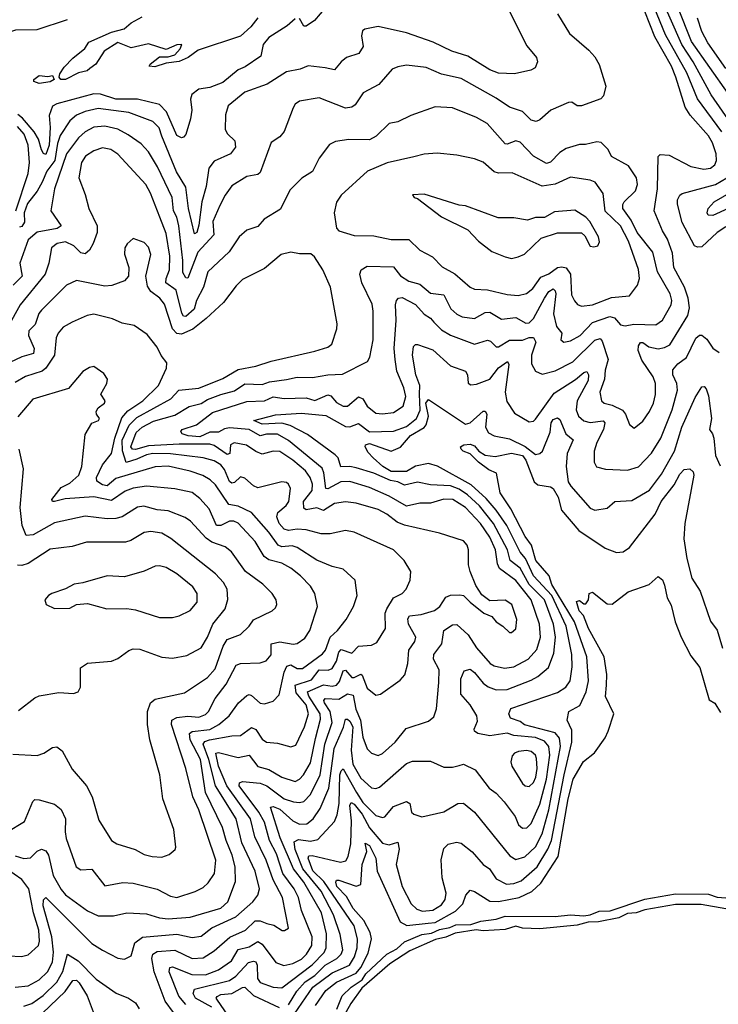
# Model space of a CAD drawing. Extents: x 1246169 to 1426871, y 660025 to 763458.
# Tile 127 of 256: x 1302356 to 1305550, y 698306 to 702808. Entities that reach past the tile are written whole.
import ezdxf

# ---------------------------------------------------------------- set-up
doc = ezdxf.new("R2010")
doc.units = 0

msp = doc.modelspace()

# ---------------------------------------------------------------- linework, layer by layer
at = {"layer": '0CON20XD'}
for points in [[(1305607.8, 702335), (1305518, 702465), (1305435.7, 702615), (1305383.8, 702695), (1305270.6, 702950.6)], [(1304590.6, 702855), (1304675, 702688.8), (1304718.6, 702635), (1304724.2, 702615), (1304712.3, 702587.7), (1304692.5, 702577.5), (1304619.1, 702560.9), (1304545, 702564.1), (1304505, 702579.1), (1304405, 702641.4), (1304331.4, 702665), (1304246, 702706), (1304125, 702748.2), (1303995, 702777.1), (1303934.4, 702765.6), (1303923.3, 702756.7), (1303918.5, 702735), (1303926.2, 702685), (1303906.8, 702653.2), (1303850.8, 702635), (1303825, 702615.6), (1303795, 702579.2), (1303752.2, 702587.8), (1303675, 702596.7), (1303637.9, 702582.1), (1303575, 702570.6), (1303486.7, 702513.3), (1303385, 702477.3), (1303309.2, 702415), (1303296.9, 702373.1), (1303295.5, 702305.5), (1303306.1, 702286.1), (1303339.2, 702255), (1303342.5, 702225), (1303320, 702195), (1303245, 702161.1), (1303220.8, 702129.2), (1303208.1, 702045), (1303188.9, 701975), (1303175, 701868), (1303165.3, 701835), (1303155, 701829.4), (1303127.2, 701945), (1303115, 702043.1), (1303072.4, 702112.4), (1303006.1, 702275), (1302993.1, 702313.1), (1302965, 702342.2), (1302854.5, 702384.5), (1302715, 702401.5), (1302655, 702388.4), (1302615, 702371.2), (1302585, 702345.4), (1302540.9, 702279.1), (1302527.9, 702242.1), (1302517, 702165), (1302479.1, 702115), (1302459.1, 702065), (1302435.1, 702024.9), (1302391.8, 701968.2), (1302375.4, 701925), (1302378, 701882), (1302365, 701862.5), (1302355, 701860)], [(1303756, 702865), (1303703.8, 702805), (1303665, 702778), (1303655, 702778.8), (1303635, 702814)], [(1305567.2, 702295), (1305455, 702446.7), (1305406, 702566), (1305309.6, 702739.6), (1305257.2, 702865)], [(1305595, 702471.2), (1305428.4, 702708.4), (1305365.9, 702865)], [(1301665, 702815.9), (1301798.3, 702798.3), (1301875, 702785.2), (1301976.9, 702736.9), (1302075, 702726.2), (1302185, 702752), (1302295, 702748.2), (1302338.3, 702761.7), (1302435, 702764.1), (1302575, 702809.1)], [(1304815.3, 702835.3), (1304870, 702745), (1304958.5, 702668.5), (1304985, 702638.1), (1305005.9, 702604.1), (1305036.2, 702505), (1305025, 702460), (1305013.8, 702446.2), (1304925, 702413.9), (1304904.7, 702414.7), (1304880.7, 702430.7), (1304865, 702429.2), (1304785.2, 702394.8), (1304735, 702350.4), (1304717.3, 702342.7), (1304695, 702349.2), (1304655, 702388.7), (1304595, 702408.2), (1304535, 702449.4), (1304375, 702538.8), (1304285, 702559.7), (1304215, 702590), (1304125, 702600), (1304085, 702593.3), (1304058.6, 702581.4), (1303998, 702512), (1303926.4, 702473.6), (1303890.4, 702419.6), (1303875, 702408.5), (1303845, 702403.8), (1303725, 702450.6), (1303635, 702436.2), (1303615, 702421.8), (1303605.8, 702405), (1303565, 702296.9), (1303545, 702272), (1303505, 702246.2), (1303455, 702109.1), (1303445, 702100.7), (1303395, 702091.1), (1303325, 702048.1), (1303294.8, 702005.2), (1303271.5, 701958.5), (1303238.7, 701885), (1303243.5, 701825), (1303171, 701745), (1303125, 701627.1), (1303115, 701627.3), (1303102.3, 701652.3), (1303102.4, 701707.6), (1303083.7, 701866.3), (1303074.9, 701904.9), (1303059.2, 701935), (1303052.2, 701995), (1302986.5, 702135), (1302945, 702204.5), (1302910.7, 702240.7), (1302852.1, 702282.1), (1302805, 702307.4), (1302745, 702321.7), (1302695, 702317.6), (1302655, 702295.8), (1302625, 702268.4), (1302569, 702195), (1302514.5, 702035.5), (1302498.8, 701935), (1302544.6, 701865), (1302526.7, 701853.3), (1302435, 701836.8), (1302395, 701801.4), (1302356.8, 701695), (1302367.5, 701635), (1302325.5, 701594.5)], [(1303615, 702812.2), (1303579.4, 702780.6), (1303495, 702727.1), (1303469.5, 702695), (1303457.9, 702642.1), (1303387, 702593), (1303355, 702578.5), (1303285, 702521.6), (1303225, 702498.9), (1303175, 702490.9), (1303143.6, 702466.4), (1303137.2, 702445), (1303142.8, 702395), (1303137.5, 702355), (1303115, 702283.8), (1303105, 702271.2), (1303095, 702268.8), (1303075, 702278), (1303027.5, 702387.5), (1302995, 702421), (1302895, 702444.5), (1302795, 702444.4), (1302725, 702467.5), (1302695, 702468.8), (1302525, 702424.1), (1302506.4, 702413.6), (1302489.7, 702370.3), (1302494.8, 702315), (1302489.9, 702235), (1302475, 702191.2), (1302465, 702195.8), (1302455, 702212.5), (1302441.3, 702261.3), (1302422.3, 702295), (1302368.4, 702358.4), (1302347, 702375)], [(1303445, 702816.2), (1303412, 702775), (1303365, 702733.1), (1303171.4, 702668.6), (1303126, 702635), (1303085, 702617.5), (1303025, 702609.2), (1302973.2, 702593.2), (1302947.5, 702595), (1302952, 702605), (1302995, 702638.1), (1303035, 702638), (1303065, 702647.5), (1303090, 702675), (1303097.5, 702695), (1303075, 702693.3), (1303025, 702672.1), (1302945, 702697.6), (1302865, 702679.1), (1302805, 702704.6), (1302742.5, 702665), (1302703.1, 702605), (1302676, 702585), (1302664.2, 702575), (1302625.2, 702564.8), (1302565.6, 702534.4), (1302544.5, 702534.5), (1302536.9, 702545), (1302539.5, 702560.5), (1302559.5, 702590.5), (1302598.3, 702631.7), (1302653.9, 702676.1), (1302672.5, 702705), (1302775, 702750.8), (1302833.3, 702766.7), (1302865, 702793.8), (1302915, 702822)], [(1304272.7, 699777.3), (1304273.9, 699835), (1304248.2, 699885), (1304249.3, 699905), (1304285.8, 699955), (1304294.5, 700015), (1304335, 700041.3), (1304355, 700043.1), (1304405.8, 699995.8), (1304445, 699936), (1304507.3, 699865), (1304525, 699854.1), (1304573.4, 699843.4), (1304615, 699849), (1304681.5, 699885), (1304721.1, 699928.9), (1304736.7, 699985), (1304733, 700045), (1304695.1, 700155.1), (1304625, 700244.4), (1304549.2, 700299.2), (1304540.2, 700320.2), (1304531.8, 700385), (1304505, 700441.7), (1304463.1, 700505), (1304395, 700578.4), (1304335.9, 700614.1), (1304295, 700615.2), (1304235, 700598.3), (1304185, 700596.9), (1304125, 700583.3), (1304045, 700630.4), (1303955, 700669.3), (1303865, 700696.5), (1303824.7, 700694.7), (1303765, 700663.9), (1303755, 700664.6), (1303747, 700737), (1303738.3, 700758.3), (1303585, 700884.2), (1303535, 700913.2), (1303485, 700913.7), (1303455, 700905.7), (1303405, 700934.1), (1303315, 700941.6), (1303292.1, 700937.9), (1303265, 700921.7), (1303225, 700922.2), (1303178.8, 700901.2), (1303125.8, 700905.8), (1303099.1, 700915), (1303093.1, 700925), (1303098.2, 700935), (1303164, 700956), (1303238, 701012), (1303395, 701062), (1303475, 701066.3), (1303515, 701083.7), (1303565, 701076.9), (1303665, 701079.6), (1303705, 701066.9), (1303765, 701093.1), (1303778.3, 701088.3), (1303805, 701057.4), (1303835, 701040.9), (1303855, 701041.1), (1303905, 701083.2), (1303924.4, 701074.4), (1303945, 701041.8), (1303985, 701008.9), (1304015, 701005.4), (1304065, 701012.5), (1304109.3, 701040.7), (1304121.2, 701085), (1304111.9, 701125), (1304080.7, 701200.7), (1304072, 701255), (1304068.4, 701305), (1304077.4, 701435), (1304073.8, 701505), (1304078.9, 701525), (1304087.5, 701535), (1304105, 701537.4), (1304165, 701505.8), (1304205, 701462.1), (1304235, 701443.8), (1304250, 701425), (1304285, 701390.3), (1304325, 701365.2), (1304435, 701324.6), (1304495, 701343.3), (1304509.1, 701339.1), (1304535, 701312.9), (1304545, 701312.8), (1304595, 701342.9), (1304655, 701343.3), (1304685, 701355.5), (1304705, 701355.2), (1304716.4, 701333.6), (1304695.9, 701275), (1304696.7, 701235), (1304715, 701200.8), (1304745, 701187.5), (1304805, 701203.2), (1304885, 701243.4), (1304985, 701342.8), (1305009.8, 701349.8), (1305018.8, 701338.8), (1305046.5, 701255), (1305033.5, 701205), (1305030.7, 701165), (1305007.9, 701105), (1305015.9, 701065.9), (1305029.2, 701055), (1305065.5, 701045.5), (1305112.3, 701022.3), (1305126, 701005), (1305145, 700956.7), (1305165, 700940.8), (1305205, 700973.1), (1305235, 701016.5), (1305253.7, 701055), (1305263.6, 701095), (1305262.5, 701145), (1305252.2, 701175), (1305201.2, 701251.2), (1305184.1, 701295), (1305185, 701316.9), (1305195, 701331.5), (1305205, 701332.7), (1305233, 701313), (1305275, 701304), (1305305, 701309.2), (1305328.7, 701321.3), (1305411.1, 701455), (1305419.4, 701490.6), (1305413.3, 701535), (1305396, 701586), (1305346.9, 701675), (1305341.3, 701741.3), (1305318.8, 701805), (1305295, 701842.5), (1305257.3, 701935), (1305272.1, 702035), (1305275, 702182.5), (1305285, 702192), (1305325, 702188.5), (1305425, 702136.8), (1305484.8, 702125.2), (1305515, 702129.7), (1305534.6, 702145), (1305541.4, 702165), (1305540.2, 702195), (1305523.4, 702245), (1305505, 702276.6), (1305422.3, 702372.3), (1305398.5, 702408.5), (1305356.9, 702545), (1305335.7, 702595), (1305259.7, 702729.7), (1305214.3, 702845)], [(1305584.1, 702585), (1305502.4, 702702.4), (1305475, 702754), (1305456, 702815)], [(1302445, 702516.2), (1302420, 702525), (1302420, 702535), (1302445, 702553.5), (1302485, 702548.6), (1302505, 702553.3), (1302513.8, 702535), (1302495, 702524.5), (1302445, 702516.2)], [(1305120.3, 701975), (1305172.4, 702025), (1305181.2, 702055), (1305176.7, 702085), (1305140.4, 702140.4), (1305062.1, 702182.1), (1305046.2, 702215), (1305015, 702246.7), (1304995, 702250), (1304942.9, 702237.1), (1304915, 702237.5), (1304855, 702218.8), (1304825, 702201.1), (1304783, 702157), (1304765, 702150), (1304705, 702183.6), (1304645, 702248.2), (1304625, 702254.6), (1304585, 702239.2), (1304575, 702241.2), (1304493.1, 702333.1), (1304445, 702361.2), (1304335, 702405.5), (1304255, 702410), (1304145, 702370), (1304085, 702341.4), (1304045, 702333.8), (1303985.7, 702275), (1303955, 702258.9), (1303860.2, 702259.8), (1303799.3, 702250.7), (1303772, 702238), (1303725, 702174.4), (1303695, 702114.3), (1303646.3, 702083.7), (1303591.7, 702028.3), (1303547.9, 701942.1), (1303473.4, 701896.6), (1303445, 701861.9), (1303395, 701846), (1303358.9, 701815), (1303313.2, 701746.8), (1303215.9, 701655), (1303196.6, 701585), (1303164.5, 701525), (1303154, 701485), (1303115, 701451.8), (1303105, 701453.1), (1303097, 701467), (1303071.6, 701571.6), (1303023.8, 701605), (1303024.8, 701625), (1303040.8, 701665), (1303042.3, 701727.7), (1303025, 701830), (1302996.8, 701905), (1302954.2, 702015), (1302932, 702055), (1302805, 702193.9), (1302772.9, 702215), (1302735, 702222.5), (1302695, 702209.2), (1302656.2, 702185), (1302638.1, 702155), (1302626, 702085), (1302655, 702009.4), (1302671.6, 701945), (1302710, 701865), (1302709.6, 701835), (1302691.7, 701785), (1302675, 701754.7), (1302655, 701737.3), (1302635, 701742.1), (1302603.3, 701775), (1302565, 701792.5), (1302527.1, 701785), (1302500.4, 701765), (1302488.8, 701695), (1302471.5, 701645), (1302357.1, 701505), (1302303, 701405)], [(1302338.5, 701935), (1302394.6, 702105.4), (1302399.8, 702155), (1302393.7, 702235), (1302375.7, 702285), (1302345, 702320.6)], [(1304925, 701498.5), (1304975, 701504.1), (1305062.2, 701537.8), (1305145, 701546.1), (1305180.5, 701595), (1305189.7, 701625), (1305185.9, 701665.9), (1305140.2, 701795), (1305102.7, 701865), (1305033.2, 701933.2), (1305024.1, 702014.1), (1304986.7, 702065), (1304965, 702074.7), (1304875, 702087.8), (1304805, 702056.1), (1304745, 702047), (1304607.9, 702107.9), (1304545, 702107.2), (1304525, 702112.5), (1304475, 702156.7), (1304435, 702172.5), (1304355, 702189.5), (1304265, 702197.9), (1304205, 702193.9), (1304158.2, 702181.8), (1304035.7, 702154.3), (1303946, 702115), (1303825, 702005.5), (1303805, 701973.8), (1303793.3, 701925), (1303803.8, 701855), (1303815, 701843.3), (1303885, 701821.1), (1303975, 701820.6), (1304055, 701802.5), (1304135, 701802.5), (1304185, 701754.4), (1304243.2, 701723.2), (1304288.3, 701678.3), (1304346.1, 701646.1), (1304415.8, 701585), (1304436, 701576), (1304495, 701572.7), (1304585, 701551.6), (1304635, 701547.8), (1304673.6, 701556.4), (1304701.5, 701578.5), (1304738.6, 701631.4), (1304775, 701645.8), (1304814.9, 701675.1), (1304835, 701678.9), (1304855, 701673.7), (1304873.8, 701645), (1304879.6, 701549.6), (1304892.3, 701522.3), (1304906.4, 701506.4), (1304925, 701498.5)], [(1305585, 701861.3), (1305544.6, 701835.4), (1305475, 701770.2), (1305455, 701768.4), (1305440.9, 701775), (1305385, 701880.3), (1305363.6, 701965), (1305364.4, 701985), (1305374.3, 702005.7), (1305385, 702013.2), (1305537.1, 702055), (1305590, 702085)], [(1305595, 701944.5), (1305525, 701913.3), (1305504.2, 701915), (1305500, 701925), (1305504.6, 701945), (1305531.8, 701975), (1305660.5, 702049.5)], [(1304605, 701716.2), (1304635, 701724.2), (1304664.1, 701735.9), (1304740.3, 701809.7), (1304815, 701833.8), (1304924.1, 701834.1), (1304940, 701820), (1304965, 701772.5), (1304980.5, 701769.5), (1305000, 701775), (1305007.1, 701792.9), (1305002.9, 701815), (1304963.6, 701885), (1304945, 701905.5), (1304895, 701937.3), (1304800.8, 701929.2), (1304755, 701904.3), (1304715, 701903.1), (1304677.9, 701892.1), (1304615, 701902.5), (1304543, 701903), (1304395, 701957.5), (1304365, 701960), (1304205, 702010), (1304152.5, 702007.5), (1304160, 701995), (1304175, 701990), (1304285, 701906.7), (1304405, 701846.7), (1304453.3, 701795), (1304515, 701748), (1304575, 701723.8), (1304605, 701716.2)], [(1303059.1, 698269.1), (1303020.5, 698320.5), (1302971, 698455), (1302960.2, 698515), (1302963.8, 698535), (1302985, 698547.2), (1303065, 698553.8), (1303144.7, 698515.3), (1303195, 698519.5), (1303245, 698551.4), (1303316.2, 698613.8), (1303388, 698645), (1303432.8, 698687.2), (1303455, 698688.5), (1303486.2, 698675), (1303518.4, 698668.4), (1303555.9, 698644.1), (1303567, 698643), (1303585.6, 698654.4), (1303558, 698795), (1303514.3, 698875), (1303483.5, 698965), (1303431.5, 699071.5), (1303411.2, 699155), (1303302.8, 699305), (1303265.1, 699395), (1303252.9, 699455), (1303265, 699457.4), (1303354.8, 699434.8), (1303405, 699444.7), (1303445, 699394.2), (1303495, 699380.2), (1303555, 699344.7), (1303615, 699325.3), (1303635, 699335.3), (1303654.2, 699355.8), (1303685, 699410.4), (1303708.3, 699521.7), (1303730.5, 699609.5), (1303730, 699635), (1303677.2, 699715), (1303672.1, 699735), (1303745, 699767), (1303785, 699760.6), (1303805, 699764.8), (1303818, 699782), (1303835, 699831.1), (1303845, 699834.1), (1303875, 699801.1), (1303885, 699800), (1303915, 699816.1), (1303921.6, 699811.6), (1303945, 699751.4), (1303985, 699720.5), (1304005.3, 699724.7), (1304095, 699787.8), (1304117.1, 699812.9), (1304130.7, 699865), (1304135.9, 699925), (1304162, 699965), (1304167.8, 699985), (1304134.4, 700045), (1304130.7, 700069.3), (1304138, 700082), (1304191.8, 700088.2), (1304252.7, 700107.3), (1304276.8, 700125), (1304305, 700168.4), (1304325, 700177.6), (1304368.7, 700178.7), (1304385.8, 700175), (1304415, 700144.5), (1304478.8, 700095), (1304515, 700079.2), (1304535, 700054.4), (1304565.5, 700035.5), (1304595, 700006.2), (1304605, 700006.2), (1304625, 700023.3), (1304629.1, 700065), (1304606.2, 700135), (1304575, 700154.4), (1304505, 700150.8), (1304469.1, 700179.1), (1304441.7, 700221.7), (1304415.3, 700285.3), (1304407.9, 700315), (1304407.8, 700385), (1304401.4, 700405), (1304385, 700425.8), (1304275, 700460), (1304115, 700496.7), (1304081.4, 700511.4), (1304035, 700546.9), (1303995, 700568.1), (1303895, 700598.4), (1303845, 700603.5), (1303795, 700596.5), (1303745, 700563.7), (1303715, 700575.9), (1303665, 700566.4), (1303654.3, 700575), (1303653.9, 700605), (1303692.5, 700655), (1303694.5, 700685), (1303684, 700715), (1303663.4, 700745), (1303604.3, 700794.3), (1303545, 700833.9), (1303515, 700835.8), (1303465, 700822.1), (1303435, 700834.2), (1303393, 700863), (1303336.1, 700873.9), (1303320.3, 700865), (1303316.4, 700825), (1303305, 700820.4), (1303245, 700861.2), (1303225, 700867.7), (1303085, 700868), (1302945, 700859.6), (1302885, 700842.7), (1302871.1, 700845), (1302864.2, 700855), (1302888.6, 700921.4), (1302915, 700945.5), (1302966.8, 700973.2), (1303065, 700999.8), (1303131.1, 701038.9), (1303185, 701053), (1303215, 701071.9), (1303274.9, 701095.1), (1303338.3, 701111.7), (1303385, 701143.2), (1303465, 701140.4), (1303498.2, 701151.8), (1303575, 701163.5), (1303625, 701174.1), (1303695, 701172.4), (1303765, 701184.4), (1303832.5, 701187.5), (1303945.6, 701245), (1303956.4, 701265), (1303972.5, 701345), (1303972.3, 701475), (1303967, 701507), (1303920.6, 701605), (1303911.8, 701645), (1303917.8, 701665), (1303945, 701680.7), (1304065, 701677.5), (1304097.2, 701637.2), (1304135, 701612.8), (1304185, 701599.6), (1304235, 701558.4), (1304295, 701549.6), (1304326.8, 701486.8), (1304355, 701461.5), (1304379.1, 701449.1), (1304435, 701442.2), (1304485, 701469), (1304505, 701470.5), (1304558.6, 701438.6), (1304625, 701446.7), (1304670.3, 701420.3), (1304685, 701422.4), (1304705, 701442.1), (1304754.9, 701535.1), (1304775, 701565.3), (1304795, 701578.1), (1304805, 701567.8), (1304806.9, 701555), (1304796.1, 701463.9), (1304810.2, 701405), (1304834.6, 701375), (1304830, 701345), (1304844.1, 701334.1), (1304875, 701339.3), (1304918.9, 701365), (1304975, 701423.6), (1305055, 701450.7), (1305075, 701445.4), (1305103.5, 701413.5), (1305125, 701408.8), (1305164.1, 701415.9), (1305265, 701412.5), (1305295, 701434.6), (1305334.8, 701505), (1305337.3, 701525), (1305330.2, 701555), (1305271.7, 701655), (1305251.6, 701745), (1305179.8, 701835), (1305151.6, 701891.6), (1305113.2, 701945), (1305113.3, 701963.3), (1305120.3, 701975)], [(1302335, 698384.2), (1302395, 698391), (1302445, 698418.9), (1302483, 698455), (1302505, 698499.5), (1302509.7, 698545), (1302502.9, 698615), (1302463.7, 698756.3), (1302465, 698784), (1302475, 698794.4), (1302685, 698583.8), (1302734.3, 698554.3), (1302805, 698517.5), (1302835, 698513.1), (1302865, 698528), (1302882.6, 698587.4), (1302916.7, 698613.3), (1303075, 698626.6), (1303145, 698611.4), (1303185, 698618.3), (1303235, 698656.1), (1303343.6, 698706.4), (1303422.1, 698775), (1303444.8, 698805.2), (1303451.9, 698835), (1303432.5, 698915), (1303371.5, 699045), (1303345.9, 699155), (1303250.5, 699305), (1303220.7, 699425), (1303195.4, 699495), (1303201.7, 699508.3), (1303224.3, 699515), (1303325, 699534.3), (1303366, 699535), (1303415, 699572.5), (1303435, 699563.3), (1303465, 699518.2), (1303485, 699504.6), (1303535, 699499.6), (1303595, 699483.5), (1303618.3, 699491.7), (1303658.7, 699575), (1303677.1, 699635), (1303666, 699675), (1303620.3, 699730.3), (1303616.1, 699765), (1303689.6, 699790.4), (1303725, 699835.4), (1303765.8, 699834.2), (1303785, 699841.9), (1303805.1, 699875), (1303815, 699917.1), (1303825, 699929), (1303875, 699912), (1303905, 699943.3), (1303965, 699948.5), (1303989.4, 699960.6), (1304028.2, 700025), (1304027.2, 700095), (1304034.1, 700115), (1304065, 700164.6), (1304104.7, 700185.3), (1304122.5, 700205), (1304141.1, 700245), (1304144.4, 700285), (1304113.3, 700335), (1304065, 700384.4), (1303885, 700465.4), (1303845, 700472.3), (1303775, 700457.8), (1303735, 700456.7), (1303665, 700475.8), (1303625, 700478.7), (1303585, 700472.7), (1303565, 700478.4), (1303542.4, 700505), (1303531.1, 700535), (1303536.8, 700555), (1303573.7, 700586.3), (1303586.2, 700605), (1303594.6, 700665), (1303585.5, 700685), (1303575, 700692.5), (1303555, 700695.4), (1303445, 700668.2), (1303425, 700677.1), (1303385, 700712.7), (1303365, 700718.5), (1303338.3, 700691.7), (1303325, 700688.8), (1303315, 700696), (1303291.7, 700751.7), (1303275, 700772.3), (1303245, 700791), (1303195, 700805.2), (1303045, 700822.9), (1302965, 700824.4), (1302935, 700818.9), (1302891.1, 700798.9), (1302843.2, 700783.2), (1302826.4, 700836.4), (1302824.6, 700885), (1302856.1, 700955), (1302890.7, 700989.3), (1303046.7, 701075), (1303082.7, 701115), (1303175, 701123.9), (1303285, 701167.7), (1303355, 701209.4), (1303435, 701223.5), (1303505, 701247.3), (1303705, 701292.4), (1303765, 701311.3), (1303783.6, 701325), (1303805.9, 701394.1), (1303807.2, 701417.2), (1303777.3, 701585), (1303742.5, 701665), (1303704.3, 701724.3), (1303687.3, 701737.3), (1303635, 701737.5), (1303595, 701745.6), (1303552, 701735), (1303475, 701670.9), (1303375, 701620.9), (1303345, 701590.9), (1303287.5, 701515), (1303208.2, 701441.8), (1303147.2, 701392.8), (1303095, 701370.6), (1303075, 701374), (1303054.6, 701394.6), (1303017.7, 701507.7), (1302997.2, 701535), (1302956, 701566), (1302939.4, 701589.4), (1302932.9, 701635), (1302955.3, 701735), (1302945, 701767.5), (1302925, 701790), (1302875, 701807.5), (1302846.6, 701783.4), (1302835.7, 701765), (1302834.6, 701735.4), (1302855.5, 701675), (1302853.5, 701635), (1302835, 701614.5), (1302776.4, 701593.6), (1302745, 701590.4), (1302615, 701615.8), (1302569.3, 701595), (1302455, 701480.4), (1302443.7, 701465), (1302426.1, 701413.9), (1302398.2, 701385), (1302395.4, 701365), (1302422.4, 701305), (1302418.5, 701281.5), (1302365, 701266), (1302285, 701229.2)], [(1302335.3, 698985.3), (1302375, 698973.2), (1302405, 698976.5), (1302435, 699006.2), (1302455, 699015.9), (1302475, 699008), (1302487.7, 698987.7), (1302509, 698895), (1302545, 698830.7), (1302565, 698807.1), (1302665, 698732.9), (1302715, 698710.9), (1302785, 698710.4), (1302845, 698724.6), (1302935, 698719.7), (1302995, 698701.9), (1303035, 698697.7), (1303135, 698704.8), (1303275, 698746.2), (1303307, 698775), (1303342.1, 698867.9), (1303340.8, 698935), (1303328, 698988), (1303300.2, 699055), (1303283.8, 699115), (1303205.1, 699275.1), (1303182, 699425), (1303135.1, 699515), (1303132.2, 699545), (1303145, 699553.6), (1303225, 699562.2), (1303265.9, 699585), (1303313.9, 699625), (1303356.5, 699685), (1303395, 699718.8), (1303405, 699722.7), (1303415, 699718.5), (1303455, 699683.6), (1303475, 699680), (1303515, 699692.2), (1303542, 699722), (1303565.1, 699825), (1303577.7, 699852.3), (1303595, 699858.1), (1303625, 699841.7), (1303648.2, 699841.8), (1303740.8, 699909.2), (1303754.2, 699925.8), (1303775.4, 699984.6), (1303808.7, 700015), (1303848.5, 700065), (1303881.9, 700125), (1303899.4, 700175), (1303890, 700245), (1303835, 700295.5), (1303785, 700307.5), (1303715, 700337.5), (1303624.5, 700395), (1303602, 700402), (1303555, 700398.7), (1303537.6, 700405), (1303495.2, 700465), (1303415, 700554.8), (1303355, 700583.3), (1303312.2, 700592.2), (1303250.9, 700680.9), (1303227.2, 700705), (1303193.8, 700723.8), (1303135, 700743.4), (1303035, 700766.6), (1302975, 700763.5), (1302795, 700710.9), (1302755, 700677), (1302735, 700681.8), (1302708.8, 700698.8), (1302707.6, 700715), (1302735, 700772.5), (1302775.6, 700825), (1302790.8, 700895), (1302822.3, 700987.7), (1302850.1, 701019.9), (1302918.7, 701065), (1302990.4, 701135), (1303026.7, 701215), (1303028.9, 701238.9), (1303002.6, 701272.6), (1302985, 701311.4), (1302938.3, 701368.3), (1302879.3, 701409.3), (1302825, 701420), (1302780.2, 701440.2), (1302695, 701461.6), (1302663.6, 701456.4), (1302595.8, 701425.8), (1302555, 701402.5), (1302531.8, 701375), (1302523.1, 701353.1), (1302514.6, 701275), (1302475, 701215.4), (1302458.1, 701201.9), (1302382.9, 701177.1), (1302335, 701150)], [(1303235, 698292.8), (1303160.3, 698335), (1303149, 698355), (1303155.2, 698374.8), (1303315, 698414.5), (1303344, 698435), (1303402.3, 698497.7), (1303425, 698504), (1303435, 698499.7), (1303442.3, 698485), (1303443.8, 698425), (1303455, 698406.5), (1303515, 698385.2), (1303555, 698381.4), (1303693.3, 698486.7), (1303747.4, 698542.6), (1303757.6, 698565), (1303759, 698629), (1303736.5, 698725), (1303654.4, 698865), (1303607.3, 698925), (1303547.3, 699067.3), (1303502.6, 699207.4), (1303515, 699210.4), (1303545, 699198.9), (1303605.4, 699145.4), (1303635, 699130.6), (1303668.2, 699131.8), (1303697.8, 699155), (1303729.1, 699200.9), (1303769.3, 699295), (1303794.1, 699475.9), (1303837, 699573), (1303845, 699610), (1303855, 699610.3), (1303865, 699601.2), (1303878.4, 699575), (1303872.1, 699467.9), (1303879.2, 699405), (1303915, 699340), (1303965, 699296.2), (1303985, 699293.6), (1304000.4, 699299.6), (1304125, 699407.9), (1304151.4, 699418.6), (1304235, 699417.8), (1304295, 699390.6), (1304335, 699390), (1304365, 699398), (1304385, 699404), (1304438.6, 699378.6), (1304503.1, 699295), (1304535, 699271.1), (1304571.5, 699231.5), (1304620.8, 699165), (1304636.8, 699126.8), (1304655, 699111.8), (1304675, 699113.6), (1304695, 699132.7), (1304735, 699221.5), (1304764.1, 699335), (1304779.5, 699445), (1304775.1, 699485.1), (1304755, 699508.7), (1304715, 699526.4), (1304615, 699535.1), (1304585, 699546), (1304505, 699533.3), (1304450, 699545), (1304435.7, 699555), (1304433.3, 699565), (1304448.6, 699601.4), (1304446.7, 699625), (1304416.3, 699676.3), (1304372.3, 699725), (1304372.9, 699795), (1304388.7, 699831.3), (1304415, 699837.9), (1304435, 699822.9), (1304475.3, 699775), (1304498.1, 699758.1), (1304534.5, 699744.5), (1304585, 699745.2), (1304695, 699788), (1304725, 699805.3), (1304773.2, 699846.8), (1304798.9, 699911.1), (1304806.5, 699985), (1304796.9, 700045), (1304755.7, 700155), (1304685.9, 700225), (1304645, 700299.8), (1304597.9, 700335), (1304586.9, 700385), (1304522.4, 700505), (1304458, 700585), (1304404, 700635), (1304365, 700661.6), (1304325, 700677.4), (1304235, 700681.1), (1304175, 700693.2), (1304115, 700679.4), (1304084.6, 700694.6), (1304050.8, 700700.8), (1303975, 700734.8), (1303895, 700759.3), (1303865, 700765.8), (1303824.5, 700764.5), (1303811.4, 700805), (1303798.5, 700818.5), (1303671.1, 700911.1), (1303592.5, 700952.5), (1303555, 700963), (1303465, 700958.8), (1303426, 700975), (1303525, 701001.2), (1303645, 701009.2), (1303755, 700999.1), (1303845, 700948.1), (1303865, 700947.4), (1303905, 700962.5), (1303955, 700924.5), (1304065, 700927.5), (1304125, 700947.7), (1304170.2, 700985), (1304187.2, 701022.8), (1304183.8, 701096.2), (1304185.5, 701135), (1304166.7, 701185), (1304152.4, 701275), (1304156.2, 701313.8), (1304165, 701323.1), (1304175, 701322.7), (1304245, 701299.2), (1304325, 701225.8), (1304395, 701201.1), (1304402.9, 701185), (1304406.3, 701146.3), (1304418.2, 701138.2), (1304445, 701141.5), (1304505, 701164.3), (1304545, 701215.7), (1304586, 701245), (1304592.2, 701232.2), (1304575.8, 701105), (1304582.9, 701062.9), (1304618.9, 701008.9), (1304685, 700970), (1304705, 700973.3), (1304715, 700982.2), (1304800.1, 701099.9), (1304897.2, 701162.8), (1304935, 701194.6), (1304949.2, 701199.2), (1304957, 701185), (1304955, 701158.6), (1304904.8, 701065), (1304900.2, 701025), (1304910.7, 700995), (1304935, 700974.7), (1304965, 700966.5), (1305024.1, 700974.1), (1305031.8, 700965), (1305025.2, 700935), (1304994.7, 700875), (1304982, 700835), (1304982.3, 700785), (1304993.8, 700763.8), (1305033.8, 700753.8), (1305135, 700748.2), (1305185, 700763.8), (1305245, 700826.9), (1305287.4, 700895), (1305340, 701025), (1305363.8, 701115), (1305360, 701145), (1305343, 701185), (1305343, 701207), (1305365, 701234.7), (1305405, 701264.4), (1305447.2, 701352.8), (1305464.4, 701365.6), (1305475, 701365.9), (1305498.2, 701348.2), (1305525, 701305.8), (1305555, 701286)], [(1302297.2, 699092.8), (1302377.8, 699142.2), (1302415, 699234), (1302425, 699242.5), (1302445, 699241.5), (1302515, 699221.8), (1302545, 699197.1), (1302564.7, 699155), (1302563.1, 699095), (1302568.5, 699065), (1302614.6, 698934.6), (1302635, 698921.4), (1302685, 698924.3), (1302745, 698848), (1302827.3, 698862.7), (1302875, 698860), (1302985, 698832.2), (1303045, 698800), (1303075, 698795.3), (1303157.9, 698822.1), (1303195, 698840.9), (1303217.8, 698862.2), (1303246.5, 698905), (1303252.7, 698965), (1303175, 699195.6), (1303146.7, 699255), (1303115.7, 699385), (1303050.2, 699585), (1303051.8, 699605), (1303075, 699618.3), (1303125, 699623.8), (1303175, 699618.6), (1303205, 699631.6), (1303218.4, 699645), (1303248.8, 699705), (1303300.2, 699769.8), (1303345, 699857.5), (1303365, 699864.7), (1303455, 699867.9), (1303482.9, 699877.1), (1303505.2, 699904.8), (1303505.5, 699955), (1303545, 699963.1), (1303606.9, 699953.1), (1303625, 699955.4), (1303659, 699981), (1303682.7, 700015), (1303717.3, 700125), (1303706, 700185), (1303685, 700217.9), (1303640, 700265), (1303595, 700300.3), (1303555, 700323.1), (1303495, 700338.4), (1303473.7, 700353.7), (1303432.3, 700422.3), (1303355, 700506.2), (1303335, 700515.2), (1303315, 700515.9), (1303275, 700495.7), (1303255, 700496.1), (1303221.7, 700571.7), (1303179.5, 700619.5), (1303145, 700645.9), (1303065, 700663.7), (1302935, 700675.6), (1302875, 700665.9), (1302837.3, 700652.7), (1302775, 700610.5), (1302695, 700627.2), (1302562.9, 700617.1), (1302515, 700604.7), (1302505.7, 700605.7), (1302502.1, 700615), (1302545, 700669.2), (1302585, 700689.4), (1302626.7, 700725), (1302640.3, 700765), (1302655, 700912), (1302685, 700962.9), (1302716.7, 700975), (1302720, 700985), (1302706.2, 701005), (1302705, 701017.5), (1302715, 701033.8), (1302743.8, 701055), (1302746.7, 701065), (1302726, 701096), (1302753.5, 701145), (1302756.7, 701165), (1302739.8, 701189.8), (1302695, 701222.9), (1302675, 701218.1), (1302645, 701199.2), (1302578.7, 701121.3), (1302416.2, 701073.8), (1302347.7, 700992.3)], [(1303585, 698304.3), (1303623.3, 698366.7), (1303660.7, 698409.3), (1303705, 698437.8), (1303752.2, 698485), (1303806, 698515), (1303825.6, 698535), (1303834.1, 698555), (1303821.9, 698625), (1303791, 698715), (1303735, 698823.5), (1303650.8, 698925), (1303615.2, 699014.8), (1303611, 699049), (1303630.7, 699059.3), (1303685, 699052.2), (1303719.8, 699060.2), (1303795, 699142.5), (1303807.5, 699172.5), (1303816.9, 699225), (1303819.9, 699355), (1303825, 699374.4), (1303835, 699383.3), (1303895.1, 699275), (1303925, 699229.3), (1303955, 699198.3), (1303985, 699170), (1304015, 699159.7), (1304026, 699164), (1304065, 699210.5), (1304125, 699233.3), (1304140, 699225), (1304146.7, 699185), (1304157.5, 699175), (1304195, 699162.9), (1304295.7, 699185.7), (1304358.8, 699225), (1304385, 699225.4), (1304435.2, 699185.2), (1304596.4, 698985), (1304625, 698968.6), (1304665, 698980), (1304715, 699026.2), (1304744.2, 699085.8), (1304776.1, 699195), (1304829.5, 699485), (1304823.7, 699523.7), (1304805, 699548.1), (1304664.3, 699584.3), (1304645, 699598.9), (1304600.5, 699615), (1304593.2, 699635), (1304601.2, 699658.8), (1304815, 699732.7), (1304853.1, 699756.9), (1304872.4, 699785), (1304881.4, 699848.6), (1304880, 699905), (1304854.9, 700035), (1304789, 700175), (1304705.5, 700265.5), (1304668.3, 700345), (1304644.2, 700374.2), (1304583.4, 700495), (1304535.2, 700565.2), (1304488.4, 700618.4), (1304420.8, 700680.8), (1304266.5, 700766.5), (1304225, 700779.6), (1304165, 700766.2), (1304125, 700742.4), (1304055, 700742.6), (1304016.1, 700765), (1303971.6, 700805), (1303948.9, 700828.9), (1303935.3, 700855), (1303937.5, 700865), (1303955, 700871), (1304055, 700835.3), (1304096.7, 700853.3), (1304142.6, 700907.4), (1304205, 700943.4), (1304214.6, 700955.4), (1304225.8, 700995), (1304213.1, 701055), (1304225, 701072.3), (1304395, 700958.5), (1304415, 700965.5), (1304475, 701018.2), (1304485, 701018.2), (1304491.4, 701005), (1304485.5, 700945.5), (1304499.8, 700919.8), (1304525.2, 700905.2), (1304595, 700892.3), (1304666.8, 700856.8), (1304715, 700819.5), (1304735, 700824.8), (1304745.7, 700835), (1304781.6, 700921.6), (1304785.9, 700965), (1304795, 700980), (1304815, 700988.4), (1304825, 700980), (1304853, 700915), (1304887, 700887), (1304859.5, 700825), (1304855.3, 700765), (1304864.4, 700695), (1304875.7, 700675), (1304965, 700574.7), (1304985, 700566.3), (1305042.9, 700575), (1305077.5, 700605), (1305155, 700609.1), (1305235, 700656.5), (1305290.4, 700729.6), (1305350.4, 700835), (1305384.1, 700945), (1305445, 701081.1), (1305475, 701130), (1305485, 701130.8), (1305495, 701120), (1305505, 701088), (1305519.2, 700985), (1305510.3, 700935), (1305523.4, 700915), (1305530.2, 700895), (1305536.9, 700815), (1305558.3, 700768.3)], [(1302325, 699450.5), (1302435.4, 699444.6), (1302465.4, 699454.6), (1302505, 699480.8), (1302525, 699482.9), (1302550.6, 699465), (1302595, 699380.8), (1302661.9, 699305), (1302686.9, 699255), (1302718.3, 699148.3), (1302776, 699055), (1302799.3, 699039.3), (1302883.8, 699013.8), (1302925, 698991.1), (1302961.7, 698981.7), (1303005, 698979.6), (1303038.7, 698991.3), (1303065.9, 699014.1), (1303070, 699025), (1303060.8, 699105), (1303010.9, 699245), (1302996.9, 699355), (1302950.4, 699515), (1302940.8, 699585), (1302940.8, 699645), (1302954.4, 699685), (1302975, 699700.9), (1303109.1, 699730.9), (1303215, 699800), (1303249.5, 699840.5), (1303286.1, 699943.9), (1303305, 699973.8), (1303365, 699996.9), (1303405, 700034.6), (1303425, 700064.6), (1303510, 700105), (1303525, 700118.8), (1303531.4, 700135), (1303528.1, 700155), (1303510.5, 700185), (1303467.3, 700227.3), (1303387.5, 700285), (1303324.7, 700374.7), (1303295, 700397.7), (1303235, 700419.2), (1303207.8, 700437.8), (1303137.5, 700515), (1303112.4, 700532.4), (1303035, 700562.9), (1302985, 700566.9), (1302923.2, 700583.2), (1302895, 700579.2), (1302825, 700535.3), (1302795, 700527.5), (1302755, 700526.2), (1302655, 700537.5), (1302515, 700507.3), (1302417.2, 700452.8), (1302385, 700449.5), (1302366.7, 700495), (1302357.1, 700577.1), (1302372.3, 700755), (1302353.8, 700845)], [(1303886.6, 698523.4), (1303899.5, 698565), (1303900, 698605), (1303885.2, 698665), (1303747.2, 698867.2), (1303696.3, 698916.3), (1303674.1, 698975), (1303678.1, 698985), (1303692.7, 698987.3), (1303823.1, 698956.9), (1303847.3, 698962.7), (1303857.7, 698982.3), (1303870.1, 699039.9), (1303873.2, 699145), (1303864.9, 699215), (1303871.5, 699228.5), (1303885, 699221.4), (1303922.4, 699175), (1303955, 699113.9), (1304015, 699043.4), (1304045, 699035.2), (1304085, 699048.1), (1304090.3, 699015), (1304076.9, 698945), (1304105, 698844.3), (1304146.5, 698765), (1304171.5, 698741.5), (1304198.4, 698731.6), (1304245, 698736.8), (1304285, 698760.5), (1304301.9, 698785), (1304306, 698815), (1304288.3, 698885), (1304283.4, 698966.6), (1304295, 699018.8), (1304315, 699037.8), (1304352.8, 699047.2), (1304375, 699042.5), (1304425, 699003.1), (1304475, 698946.2), (1304504.6, 698925), (1304535, 698880.4), (1304582, 698855), (1304615, 698857.9), (1304648.9, 698871.1), (1304721.4, 698935), (1304771.2, 699015), (1304787.6, 699055), (1304844.9, 699355.1), (1304880.9, 699505), (1304879.9, 699559.9), (1304860, 699605), (1304867.5, 699645), (1304917.2, 699672.8), (1304945.7, 699735), (1304956.9, 699785), (1304948.7, 699895), (1304893, 700055), (1304789.7, 700225), (1304776.7, 700265), (1304715.4, 700335), (1304696.7, 700405), (1304667.9, 700445), (1304601.8, 700571.8), (1304553.1, 700645), (1304535.7, 700735), (1304500.7, 700750.7), (1304454.4, 700784.4), (1304415, 700823.2), (1304384.4, 700835), (1304374.4, 700845), (1304372, 700855), (1304386.2, 700865), (1304415, 700868.1), (1304435, 700859.5), (1304455.6, 700835.6), (1304485, 700816.5), (1304530.5, 700810.5), (1304605, 700826.6), (1304655.3, 700815.3), (1304670.3, 700795), (1304708.3, 700695), (1304725, 700681.4), (1304782.3, 700672.3), (1304795, 700664.6), (1304817.4, 700625), (1304832.7, 700565), (1304913.2, 700473.2), (1305032.6, 700392.6), (1305085, 700372.8), (1305115, 700375.7), (1305145, 700395.3), (1305262.1, 700547.9), (1305289.4, 700605), (1305349.1, 700680.9), (1305375, 700729.5), (1305395, 700751.1), (1305420, 700755), (1305435, 700741.2), (1305438.2, 700725), (1305397.6, 700505), (1305393.1, 700435), (1305406, 700345), (1305430, 700255), (1305467.9, 700195), (1305515, 700058.8), (1305545, 700016.2), (1305569.5, 699935)], [(1302349.9, 699650.1), (1302425, 699708.2), (1302445, 699716.9), (1302535, 699732.2), (1302602.3, 699727.7), (1302622.5, 699735), (1302634, 699756), (1302634, 699845), (1302665, 699865.8), (1302775.4, 699874.6), (1302805, 699886.7), (1302855, 699924.3), (1302875, 699932.2), (1302905, 699930.5), (1303005, 699893.3), (1303055, 699888.8), (1303119.3, 699900.7), (1303185, 699935.6), (1303215, 699984.3), (1303239.1, 700045), (1303295.4, 700115), (1303307.5, 700157.5), (1303304.6, 700205), (1303287.1, 700235), (1303250.4, 700275), (1303046.2, 700436.2), (1303005, 700460.8), (1302955, 700468.2), (1302925, 700462.9), (1302863.3, 700426.7), (1302840.1, 700419.9), (1302660.7, 700419.3), (1302595, 700400), (1302495, 700387.1), (1302395, 700322.5), (1302365, 700313.1), (1302345, 700314.2)], [(1302994.4, 700074.4), (1303055, 700074.5), (1303085, 700082), (1303135, 700107.5), (1303167.5, 700145), (1303167.5, 700185), (1303146.7, 700215), (1303074.4, 700275), (1303025, 700302.9), (1302995, 700310.5), (1302975, 700310), (1302925, 700286.7), (1302835, 700260.6), (1302755, 700265.7), (1302645, 700233.3), (1302605, 700228), (1302565, 700206), (1302503.3, 700185), (1302486.7, 700175), (1302471.2, 700155), (1302476.7, 700135), (1302515, 700116), (1302585, 700118), (1302615, 700134), (1302665, 700138.8), (1302754.3, 700114.3), (1302845, 700115.6), (1302885, 700110), (1302994.4, 700074.4)], [(1303708.6, 698301.4), (1303755, 698369.1), (1303805, 698407.7), (1303895, 698448.9), (1303915.3, 698475), (1303949.7, 698540.3), (1303964.8, 698605), (1303958.7, 698635), (1303929.1, 698689.1), (1303880.6, 698745), (1303849.7, 698799.7), (1303806, 698845), (1303801.7, 698865), (1303805, 698874.4), (1303815, 698874.2), (1303895, 698846), (1303915, 698854.7), (1303922.1, 698945), (1303943.5, 699005), (1303935, 699042.5), (1303955, 699032.2), (1303983.9, 698975), (1303991.1, 698915), (1304095, 698684), (1304126.2, 698666.2), (1304223.1, 698676.9), (1304255, 698680.6), (1304347.9, 698732.1), (1304381.6, 698765), (1304395.4, 698804.6), (1304415, 698827.5), (1304435, 698822.5), (1304505, 698777.7), (1304545, 698776.5), (1304639.6, 698795), (1304698.2, 698821.8), (1304739.4, 698860.6), (1304818.4, 698981.6), (1304864.4, 699245), (1304886.9, 699335), (1304933.9, 699416.1), (1304983.5, 699456.5), (1305033.3, 699525), (1305046.7, 699555), (1305072.5, 699635), (1305035, 699713.3), (1305039.5, 699765), (1305040.6, 699815), (1305028.5, 699895), (1304957.5, 700025), (1304933.6, 700083.6), (1304914.7, 700105), (1304902.3, 700147.7), (1304915, 700152.5), (1304935, 700137.5), (1304945, 700137.5), (1304956.7, 700155), (1304960, 700185), (1304975, 700190), (1305042.5, 700137.5), (1305065, 700136), (1305137.7, 700192.3), (1305234, 700226), (1305275, 700262.5), (1305295, 700246.7), (1305305, 700223.3), (1305317.1, 700165), (1305335, 700131.2), (1305353.8, 700055), (1305380.9, 699985), (1305425, 699899.2), (1305465.7, 699845.7), (1305508.9, 699698.9), (1305535, 699682.9), (1305560.5, 699640.5)], [(1303115, 698304.8), (1303083, 698343), (1303038.5, 698455), (1303041.5, 698475), (1303055, 698478.1), (1303142.3, 698442.3), (1303205, 698440.9), (1303265.4, 698464.6), (1303324.6, 698505.4), (1303355, 698556.7), (1303405, 698569.5), (1303445, 698592.7), (1303465, 698581.8), (1303527.6, 698497.6), (1303564.2, 698484.2), (1303605, 698492.5), (1303645, 698513.3), (1303667.9, 698535), (1303691.1, 698575), (1303692.8, 698615), (1303643.8, 698735), (1303630, 698795), (1303610.2, 698835), (1303559.6, 698905), (1303530.3, 698995), (1303497.8, 699055), (1303475, 699138.9), (1303449.5, 699185), (1303360, 699305), (1303360.9, 699319.1), (1303375.3, 699324.7), (1303455, 699317.4), (1303485.8, 699305), (1303565, 699245.9), (1303607.7, 699232.3), (1303635, 699228.4), (1303655, 699233.2), (1303685, 699265.9), (1303730.3, 699355), (1303751.6, 699495), (1303784.6, 699595), (1303775.4, 699645), (1303749.4, 699685), (1303746.8, 699695), (1303753.1, 699705), (1303815, 699701), (1303855, 699726.2), (1303880.1, 699720.1), (1303892.1, 699655), (1303914.9, 699604.9), (1303925, 699528), (1303944.7, 699475), (1303965, 699453.8), (1303995, 699444.6), (1304015, 699453.3), (1304072.5, 699505), (1304122.6, 699567.4), (1304225, 699601.1), (1304249.3, 699620.7), (1304262.4, 699657.6), (1304272.7, 699777.3)], [(1304685, 699301.5), (1304705, 699320), (1304716.2, 699345), (1304722.8, 699385), (1304719.6, 699429.6), (1304713.8, 699445), (1304695, 699461.9), (1304673, 699467), (1304637.1, 699462.9), (1304618.9, 699455), (1304607.7, 699442.3), (1304602.2, 699415), (1304606.1, 699395), (1304655, 699315.5), (1304667.5, 699305), (1304685, 699301.5)], [(1302305, 698528.5), (1302364.5, 698525.5), (1302395, 698532.1), (1302441.5, 698575), (1302446.7, 698595), (1302443.5, 698645), (1302419, 698725), (1302397, 698835), (1302365, 698876.4), (1302295, 698925.3)], [(1303805.8, 698284.2), (1303830, 698345), (1303870.8, 698385), (1303922.1, 698417.9), (1303939.3, 698445), (1304034.3, 698535), (1304080.3, 698559.7), (1304115, 698592.6), (1304195, 698625.1), (1304238.2, 698631.8), (1304275, 698648.3), (1304323.3, 698656.7), (1304350.7, 698669.3), (1304419.1, 698670.9), (1304465, 698686.1), (1304535, 698695.1), (1304575, 698709.3), (1304805, 698707.1), (1304875, 698715.8), (1304935, 698710.8), (1304964.4, 698715.6), (1305005, 698732.7), (1305056.5, 698733.5), (1305215, 698787.6), (1305355, 698810.8), (1305505, 698810.6), (1305545, 698796.1), (1305585, 698792.6)], [(1305585, 698742.6), (1305471.9, 698761.9), (1305355, 698762), (1305215, 698738.1), (1305175, 698724.2), (1305135, 698721), (1305095, 698701.9), (1305003.2, 698683.2), (1304955, 698681.2), (1304905, 698667.4), (1304735, 698650.8), (1304655, 698654.5), (1304625, 698663.5), (1304575, 698648.7), (1304475, 698642.3), (1304443.3, 698646.7), (1304347.8, 698632.2), (1304305, 698612.7), (1304257.2, 698602.8), (1304139.2, 698550.8), (1304048.8, 698491.2), (1303920.6, 698379.4), (1303870.4, 698309.6), (1303819.5, 698220.5)], [(1302375, 698297), (1302410.7, 698310.7), (1302462.9, 698347.1), (1302525, 698407.7), (1302553.3, 698456.7), (1302575, 698535.6), (1302622.4, 698505), (1302705, 698421.6), (1302797.3, 698357.3), (1302852.5, 698335), (1302885, 698313.5), (1302902.3, 698285)], [(1303595, 698238.9), (1303696.4, 698385), (1303785, 698450.5), (1303863.4, 698485), (1303886.6, 698523.4)], [(1302460.2, 698265), (1302563.3, 698365), (1302598.2, 698415), (1302615, 698417.1), (1302627.4, 698405), (1302664.8, 698345), (1302692.2, 698272.2)], [(1303391, 698135), (1303260, 698325), (1303254.8, 698335), (1303258.3, 698341.7), (1303275, 698350.7), (1303325, 698355.4), (1303375, 698383.8), (1303385, 698384.1), (1303425, 698346.7), (1303542.2, 698292.2)]]:
    msp.add_lwpolyline(points, dxfattribs=at)

doc.saveas('drawing.dxf')
